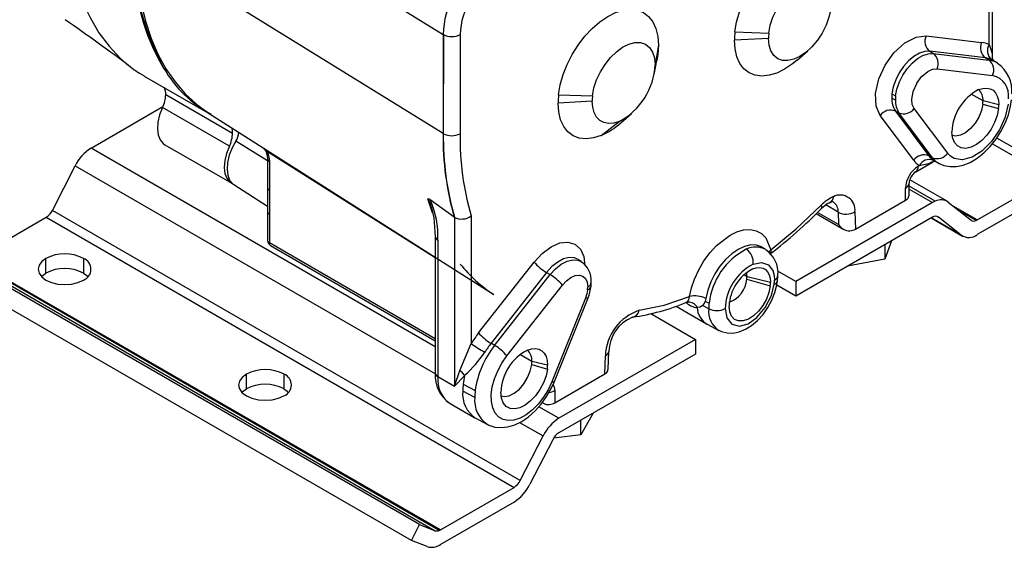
# Model space of a CAD drawing. Header units: inches. Extents: x 0 to 44, y 0 to 34.
# Tile 7 of 26: x 13.6 to 18.8, y 22.4 to 25.1. Entities that reach past the tile are written whole.
import ezdxf

# ---------------------------------------------------------------- set-up
doc = ezdxf.new("R2010")
doc.units = ezdxf.units.IN
doc.header["$LTSCALE"] = 4
doc.header["$MEASUREMENT"] = 0

msp = doc.modelspace()

# ---------------------------------------------------------------- linework, layer by layer
for p, q in [((14.1512, 26.0837), (15.7926, 25.0675)), ((18.6811, 25.0132), (18.6811, 25.6887)), ((18.6994, 24.9425), (18.6994, 25.7091)), ((15.7922, 24.5427), (14.1652, 25.55)), ((15.7926, 25.0675), (15.7922, 24.5427)), ((15.7942, 25.0666), (15.7938, 24.5418)), ((15.8826, 25.0667), (15.8822, 24.5418)), ((17.3363, 25.0802), (17.5156, 25.074)), ((18.3476, 25.0594), (18.6414, 25.0242)), ((16.9314, 25.0104), (16.9137, 24.9063)), ((17.514, 25.0464), (17.3337, 25.0362)), ((17.6649, 24.9308), (17.7216, 24.9804)), ((18.3674, 24.9779), (18.3857, 24.9663)), ((18.6612, 24.9428), (18.3674, 24.9779)), ((18.3857, 24.9663), (18.6795, 24.9312)), ((16.9084, 24.8555), (16.923, 24.9293)), ((18.6795, 24.9312), (18.6612, 24.9428)), ((18.7042, 24.9276), (18.6942, 24.9336)), ((18.7246, 24.9154), (18.7045, 24.9282)), ((14.2111, 24.8471), (14.5647, 24.6429)), ((18.4055, 24.8849), (18.6994, 24.8497)), ((14.3255, 24.7485), (14.679, 24.5444)), ((16.4036, 24.7483), (16.583, 24.742)), ((18.1672, 24.7523), (18.1865, 24.7418)), ((18.6487, 24.7151), (18.5859, 24.7514)), ((16.5813, 24.7144), (16.401, 24.7042)), ((18.1852, 24.7199), (18.1659, 24.7303)), ((18.6477, 24.6986), (18.7308, 24.6746)), ((18.732, 24.6952), (18.6487, 24.7151)), ((13.9303, 24.4655), (14.3109, 24.6852)), ((14.662, 24.4756), (14.3084, 24.6797)), ((14.5551, 24.6491), (16.0616, 23.6912)), ((16.7322, 24.5989), (16.7889, 24.6484)), ((18.2819, 24.4015), (18.1045, 24.6384)), ((18.185, 24.662), (18.2042, 24.652)), ((18.185, 24.662), (18.3623, 24.4251)), ((18.3815, 24.415), (18.2042, 24.652)), ((18.462, 24.4386), (18.2847, 24.6755)), ((16.6293, 24.5328), (16.7244, 24.607)), ((14.3208, 24.4839), (14.6744, 24.2798)), ((14.8647, 24.3979), (14.6966, 24.5033)), ((18.6989, 24.4889), (19.0078, 24.3106)), ((19.0351, 24.3378), (18.7216, 24.5188)), ((15.7515, 23.4141), (13.9303, 24.4655)), ((14.8631, 24.4462), (14.8479, 24.4629)), ((15.7515, 23.8846), (14.8631, 24.4462)), ((14.8647, 24.4081), (14.8647, 24.2562)), ((14.8739, 24.3953), (14.8739, 24.2434)), ((18.2925, 24.3407), (18.3817, 24.3922)), ((18.3815, 24.415), (18.3623, 24.4251)), ((18.3868, 24.4011), (18.3969, 24.3954)), ((18.3966, 24.3949), (18.4177, 24.3839)), ((13.7258, 24.1363), (13.8464, 24.3718)), ((13.8464, 24.3718), (15.7517, 23.2719)), ((18.3113, 24.3726), (18.3054, 24.3693)), ((14.6866, 24.2726), (14.8647, 24.1593)), ((18.2575, 24.2157), (18.2575, 24.28)), ((18.4585, 24.185), (18.2615, 24.2987)), ((18.618, 24.0855), (19.0078, 24.3106)), ((14.8647, 24.2562), (14.8647, 24.1287)), ((14.8739, 24.2434), (14.8739, 24.116)), ((18.2392, 24.1902), (18.2392, 24.2545)), ((18.3962, 24.1849), (18.2575, 24.265)), ((18.2575, 24.2486), (18.381, 24.1773)), ((19.0078, 24.233), (18.618, 24.008)), ((15.7361, 24.1228), (15.712, 24.1977)), ((15.8511, 24.1006), (15.7237, 24.1928)), ((18.381, 24.1773), (17.6583, 23.7601)), ((17.8372, 24.1768), (17.8363, 24.1764)), ((17.974, 24.0371), (18.2392, 24.1902)), ((18.2553, 24.2063), (18.2575, 24.2175)), ((18.4649, 24.1806), (18.5855, 24.0843)), ((16.2007, 22.7076), (13.7258, 24.1363)), ((14.8647, 24.1287), (14.8647, 23.9771)), ((14.8739, 24.116), (14.8739, 23.9643)), ((17.7669, 24.1197), (17.9131, 24.0353)), ((17.8849, 24.0613), (17.7731, 24.1258)), ((17.8828, 24.1267), (17.8167, 24.1649)), ((17.8828, 24.1267), (17.8849, 24.0613)), ((17.9712, 24.1284), (17.974, 24.0371)), ((18.618, 24.0855), (18.4952, 24.1565)), ((18.6121, 24.0826), (18.5237, 24.1336)), ((13.3035, 23.875), (13.6933, 24.1)), ((13.6933, 24.1), (16.1682, 22.6713)), ((15.8527, 24.0996), (15.8511, 24.1006)), ((15.8527, 24.0996), (15.8527, 23.2064)), ((15.9411, 24.1069), (15.9411, 23.4314)), ((18.381, 24.0998), (17.6583, 23.6825)), ((18.3746, 24.0961), (18.5405, 24.0003)), ((18.534, 24.0047), (18.3752, 24.0964)), ((18.4082, 24.104), (18.4135, 24.101)), ((18.534, 24.0047), (18.4135, 24.101)), ((15.7515, 23.4577), (14.8739, 23.9643)), ((15.7515, 23.9988), (15.7515, 23.276)), ((15.7652, 23.9796), (15.7652, 23.2569)), ((18.1652, 23.9752), (18.1302, 23.8784)), ((14.8803, 23.95), (15.7515, 23.4471)), ((17.4989, 23.9291), (17.4807, 23.9406)), ((18.1302, 23.955), (18.1302, 23.8784)), ((15.6685, 22.4743), (13.1936, 23.903)), ((13.2762, 23.8707), (15.7511, 22.442)), ((15.7725, 22.4433), (13.2976, 23.872)), ((15.7784, 22.4462), (13.3035, 23.875)), ((13.6917, 23.8048), (13.6917, 23.8823)), ((13.8904, 23.8823), (13.8904, 23.8048)), ((15.9807, 23.4883), (16.2746, 23.8627)), ((16.5231, 23.8657), (16.5049, 23.8772)), ((18.1302, 23.8784), (17.9323, 23.8407)), ((15.6253, 22.39), (13.1505, 23.8187)), ((16.3401, 23.8076), (16.0462, 23.4332)), ((16.3401, 23.8076), (16.359, 23.7964)), ((17.6583, 23.7601), (17.5627, 23.8153)), ((16.0652, 23.4219), (16.359, 23.7964)), ((16.5751, 23.7351), (16.5764, 23.7568)), ((17.4003, 23.7854), (17.3833, 23.7952)), ((17.3996, 23.7732), (17.5236, 23.7374)), ((17.5246, 23.7556), (17.4003, 23.7854)), ((17.6583, 23.7601), (17.6583, 23.6825)), ((16.1307, 23.3668), (16.4245, 23.7413)), ((16.5572, 23.7167), (16.5581, 23.7313)), ((17.6583, 23.6825), (17.5582, 23.7403)), ((16.5454, 23.6715), (16.368, 23.2298)), ((16.3818, 23.232), (16.5592, 23.6737)), ((17.082, 23.6504), (17.0891, 23.6516)), ((17.0898, 23.6517), (17.0894, 23.6518)), ((17.1821, 23.6701), (17.1789, 23.6564)), ((17.1789, 23.6564), (17.1994, 23.6452)), ((17.0247, 23.629), (17.1861, 23.5359)), ((17.1977, 23.6162), (17.1656, 23.6335)), ((16.8914, 23.5905), (17.1279, 23.454)), ((17.1892, 23.5342), (17.252, 23.5014)), ((17.1279, 23.454), (16.4052, 23.0368)), ((17.1279, 23.454), (17.1279, 23.3764)), ((16.0652, 23.4219), (16.0462, 23.4332)), ((16.6664, 23.2966), (16.6692, 23.3899)), ((16.2622, 23.3374), (16.1994, 23.3737)), ((16.3455, 23.3175), (16.2622, 23.3374)), ((17.1279, 23.3764), (16.4052, 22.9592)), ((16.6481, 23.2717), (16.6509, 23.3663)), ((15.8527, 23.2064), (15.8813, 23.2888)), ((16.2613, 23.3209), (16.3443, 23.2969)), ((16.6646, 23.2886), (16.6663, 23.2985)), ((14.7524, 23.1925), (14.7524, 23.27)), ((14.9511, 23.27), (14.9511, 23.1925)), ((15.7652, 23.2569), (15.8527, 23.2064)), ((15.9067, 23.2617), (15.8527, 23.2064)), ((16.383, 23.1186), (16.6481, 23.2717)), ((15.9603, 23.1468), (15.8969, 23.1809)), ((15.899, 23.2173), (15.9624, 23.1828)), ((16.383, 23.1829), (16.383, 23.1186)), ((15.8295, 23.115), (15.9611, 23.039)), ((16.4052, 23.0368), (16.2993, 23.0979)), ((16.3178, 23.1202), (16.3238, 23.1167)), ((15.965, 23.0369), (16.0277, 23.0041)), ((16.5866, 23.0639), (16.5212, 22.9493)), ((16.5212, 22.9493), (16.5212, 23.0262)), ((16.1974, 23.0146), (16.3213, 22.9431)), ((16.2007, 22.7076), (16.3213, 22.9431)), ((16.3727, 22.9229), (16.2522, 22.6874)), ((16.5212, 22.9493), (16.378, 22.932)), ((15.7784, 22.4462), (16.1682, 22.6713)), ((16.1682, 22.5937), (15.7784, 22.3687)), ((15.6253, 22.39), (15.6685, 22.4743)), ((15.6685, 22.4743), (15.7511, 22.442)), ((15.7079, 22.3576), (15.6253, 22.39))]:
    msp.add_line(p, q)
at = {"flags": 128}
for points in [[(13.7969, 25.7624), (13.8035, 25.6081), (13.82, 25.482), (13.8414, 25.3817), (13.8528, 25.3403), (13.864, 25.3044), (13.8746, 25.2736), (13.8871, 25.2409), (13.9048, 25.1992), (13.9251, 25.1573), (13.9724, 25.0759), (14.0257, 25.0042), (14.0845, 24.9416), (14.1002, 24.9272), (14.1163, 24.9134), (14.1301, 24.9021), (14.1362, 24.8973), (14.1465, 24.8895), (14.1589, 24.8805), (14.1663, 24.8754), (14.1728, 24.8709), (14.1784, 24.8672), (14.187, 24.8617), (14.2114, 24.8475)], [(14.316, 24.8875), (14.2865, 24.9383), (14.2621, 24.9871), (14.2312, 25.0613), (14.2095, 25.1253), (14.1921, 25.1879), (14.1802, 25.2414), (14.1688, 25.3069), (14.1605, 25.3659), (14.1532, 25.4275), (14.1474, 25.4885), (14.1427, 25.5628)], [(14.1652, 25.55), (14.1685, 25.4395), (14.1786, 25.3334), (14.1953, 25.2322), (14.2185, 25.1364), (14.2482, 25.0464), (14.2843, 24.9627), (14.3265, 24.8856), (14.3746, 24.8156), (14.4285, 24.753), (14.4878, 24.6979), (14.5522, 24.6509), (14.5551, 24.6491)], [(17.3363, 25.0802), (17.3453, 25.1327), (17.3607, 25.1865), (17.382, 25.2404), (17.4088, 25.293), (17.4402, 25.3431), (17.4756, 25.3893), (17.5141, 25.4305), (17.5547, 25.4657), (17.5964, 25.494), (17.6382, 25.5148), (17.6789, 25.5274), (17.7177, 25.5316), (17.7535, 25.5273), (17.7855, 25.5145), (17.8128, 25.4937), (17.8348, 25.4652), (17.8509, 25.4299), (17.8607, 25.3886), (17.864, 25.3423)], [(17.5156, 25.074), (17.5235, 25.1158), (17.5376, 25.1587), (17.5575, 25.2009), (17.5822, 25.2407), (17.6108, 25.2767), (17.6422, 25.3072), (17.6751, 25.3312), (17.7083, 25.3477), (17.7403, 25.3559), (17.7699, 25.3556), (17.7959, 25.3468), (17.8173, 25.3299), (17.8332, 25.3054), (17.843, 25.2745), (17.8463, 25.2383)], [(17.8463, 25.2383), (17.8432, 25.199), (17.8337, 25.1575), (17.8183, 25.1155), (17.7977, 25.0745), (17.7725, 25.0361), (17.7438, 25.0018), (17.7126, 24.9728), (17.6802, 24.9504), (17.6478, 24.9354), (17.6166, 24.9283), (17.5879, 24.9295), (17.5627, 24.9388), (17.542, 24.956), (17.5267, 24.9803), (17.5172, 25.0108), (17.514, 25.0464)], [(16.4036, 24.7483), (16.4127, 24.8007), (16.4281, 24.8545), (16.4494, 24.9084), (16.4761, 24.961), (16.5076, 25.0111), (16.543, 25.0573), (16.5815, 25.0985), (16.622, 25.1337), (16.6637, 25.1621), (16.7055, 25.1828), (16.7463, 25.1954), (16.785, 25.1996), (16.8209, 25.1953), (16.8528, 25.1826), (16.8801, 25.1617), (16.9021, 25.1333), (16.9182, 25.098), (16.9281, 25.0566), (16.9314, 25.0104)], [(18.1045, 24.6384), (18.0833, 24.6872), (18.0804, 24.7548), (18.0977, 24.8314), (18.1309, 24.9039), (18.1771, 24.9689), (18.2347, 25.0221), (18.2948, 25.0534), (18.3476, 25.0594)], [(16.583, 24.742), (16.5908, 24.7838), (16.605, 24.8267), (16.6248, 24.8689), (16.6495, 24.9087), (16.6781, 24.9447), (16.7095, 24.9753), (16.7425, 24.9992), (16.7756, 25.0157), (16.8076, 25.0239), (16.8372, 25.0237), (16.8632, 25.0149), (16.8846, 24.9979), (16.9005, 24.9735), (16.9104, 24.9425), (16.9137, 24.9063)], [(16.9314, 25.0104), (16.9282, 24.9611), (16.923, 24.9293)], [(17.6649, 24.9308), (17.6403, 24.9108), (17.5989, 24.8831), (17.5574, 24.8629), (17.5169, 24.8508), (17.4785, 24.8469), (17.443, 24.8516), (17.4114, 24.8645), (17.3843, 24.8854), (17.3626, 24.9139), (17.3467, 24.9491), (17.337, 24.9902), (17.3337, 25.0362)], [(18.6811, 25.0132), (18.698, 24.9658), (18.6977, 24.9424)], [(18.3674, 24.9779), (18.341, 24.9768), (18.3126, 24.9675), (18.2835, 24.9506), (18.2551, 24.9267), (18.2289, 24.8971), (18.2059, 24.8632), (18.1875, 24.8266), (18.1743, 24.789), (18.1672, 24.7523)], [(18.1865, 24.7418), (18.1936, 24.7783), (18.2067, 24.8157), (18.225, 24.8521), (18.2478, 24.8859), (18.274, 24.9153), (18.3022, 24.9391), (18.3311, 24.956), (18.3594, 24.9652), (18.3857, 24.9663)], [(18.7083, 24.9256), (18.701, 24.9351), (18.6994, 24.9428)], [(18.2847, 24.6755), (18.2748, 24.697), (18.2721, 24.7248), (18.2789, 24.7642), (18.2792, 24.7653), (18.2978, 24.8075), (18.2985, 24.8087), (18.3258, 24.8455), (18.3266, 24.8464), (18.3566, 24.8712), (18.3705, 24.8786), (18.3712, 24.8789), (18.3773, 24.8812), (18.3817, 24.8826), (18.3841, 24.8833), (18.4055, 24.8849)], [(18.6255, 24.7752), (18.647, 24.7818), (18.6673, 24.7834), (18.6857, 24.7799), (18.7016, 24.7714), (18.7146, 24.7582), (18.7242, 24.7407), (18.73, 24.7195), (18.732, 24.6952)], [(16.6293, 24.5328), (16.5882, 24.5196), (16.5491, 24.515), (16.5129, 24.519), (16.4805, 24.5315), (16.4529, 24.5522), (16.4306, 24.5807), (16.4143, 24.6161), (16.4044, 24.6577), (16.401, 24.7042)], [(16.7244, 24.607), (16.6955, 24.5981), (16.6682, 24.5959), (16.6435, 24.6007), (16.6221, 24.6121), (16.6047, 24.6298), (16.5919, 24.6533), (16.584, 24.6818), (16.5813, 24.7144)], [(18.4174, 24.3848), (18.4416, 24.374), (18.4745, 24.3676), (18.5088, 24.3682), (18.5444, 24.3757), (18.581, 24.3903), (18.6178, 24.4121), (18.6535, 24.4403), (18.6869, 24.4739), (18.7171, 24.5119), (18.7436, 24.5533), (18.7657, 24.5971), (18.7829, 24.6424), (18.7947, 24.6883), (18.7996, 24.7206)], [(18.7813, 24.6983), (18.766, 24.6309), (18.7658, 24.6304), (18.7642, 24.6259), (18.736, 24.5632), (18.735, 24.5614), (18.6943, 24.5015), (18.693, 24.4999), (18.6447, 24.4516), (18.6432, 24.4504), (18.5918, 24.4181), (18.5903, 24.4175), (18.5406, 24.4043), (18.5393, 24.4042), (18.496, 24.4113), (18.4774, 24.4225), (18.4765, 24.4232), (18.4693, 24.4299), (18.4646, 24.4352), (18.462, 24.4386)], [(18.6477, 24.6986), (18.6404, 24.6643), (18.6263, 24.6295), (18.6065, 24.5968), (18.5825, 24.5687), (18.556, 24.5471), (18.529, 24.5337), (18.5036, 24.5295), (18.4858, 24.5329)], [(14.3084, 24.6797), (14.2933, 24.6416), (14.2842, 24.6037), (14.2815, 24.5681), (14.2853, 24.5363), (14.2954, 24.5101), (14.3114, 24.4905), (14.3208, 24.4839)], [(18.7308, 24.6746), (18.7236, 24.6386), (18.7103, 24.6018), (18.6916, 24.5662), (18.6684, 24.5336), (18.6421, 24.5058), (18.6139, 24.4843), (18.5855, 24.4701), (18.5582, 24.4642), (18.5337, 24.4667), (18.513, 24.4775), (18.4975, 24.4961), (18.4878, 24.5215), (18.4845, 24.5523)], [(14.6966, 24.5033), (14.6763, 24.4666), (14.6613, 24.4284), (14.6522, 24.3905), (14.6496, 24.3549), (14.6535, 24.3231), (14.6637, 24.2969), (14.6799, 24.2775), (14.6866, 24.2726)], [(14.662, 24.4756), (14.6469, 24.4375), (14.6378, 24.3996), (14.635, 24.364), (14.6388, 24.3322), (14.649, 24.306), (14.665, 24.2864), (14.6813, 24.2764)], [(14.8631, 24.4462), (14.8607, 24.4459), (14.8588, 24.4458), (14.8575, 24.446), (14.8566, 24.4465), (14.8564, 24.4469)], [(14.8564, 24.4468), (14.8626, 24.4268), (14.8647, 24.4081)], [(14.8631, 24.4462), (14.8712, 24.42), (14.8739, 24.3953)], [(18.3805, 24.3934), (18.3608, 24.3817), (18.3113, 24.3726)], [(15.729, 24.1577), (15.743, 24.0966), (15.7515, 23.9988)], [(17.5259, 23.9282), (17.6608, 24.0389), (17.7921, 24.1631)], [(17.7921, 24.1631), (17.7943, 24.156), (17.7947, 24.1502), (17.7933, 24.1458), (17.7924, 24.1446)], [(17.0963, 23.6802), (17.1066, 23.7263), (17.1225, 23.7731), (17.1448, 23.8218), (17.1727, 23.8691), (17.2048, 23.9128), (17.2398, 23.9509), (17.3111, 24.0058), (17.3472, 24.0232), (17.3824, 24.0332), (17.4173, 24.0355), (17.4495, 24.0289), (17.4773, 24.0138), (17.4996, 23.9909), (17.5259, 23.9282)], [(16.2746, 23.8627), (16.3165, 23.9082), (16.3635, 23.9434), (16.4106, 23.9641), (16.4531, 23.9687), (16.4897, 23.9582), (16.5189, 23.9318), (16.5372, 23.8917), (16.5431, 23.8427)], [(17.4803, 23.9409), (17.477, 23.9428), (17.4505, 23.9524), (17.4204, 23.9534), (17.3877, 23.9459), (17.3537, 23.9302), (17.3198, 23.9067), (17.2871, 23.8765), (17.2569, 23.8406), (17.2305, 23.8005), (17.2087, 23.7576), (17.1923, 23.7136), (17.1821, 23.6701)], [(17.5259, 23.9282), (17.5184, 23.921), (17.5145, 23.9157)], [(17.5259, 23.9282), (17.5262, 23.9172), (17.5225, 23.9089)], [(13.6917, 23.8823), (13.6694, 23.8655), (13.6554, 23.846), (13.6506, 23.825), (13.6554, 23.804), (13.6694, 23.7844), (13.6917, 23.7676), (13.7208, 23.7547), (13.7547, 23.7466), (13.7911, 23.7439), (13.8275, 23.7466), (13.8613, 23.7547), (13.8904, 23.7676)], [(16.5044, 23.8775), (16.4871, 23.885), (16.46, 23.887), (16.4301, 23.8796), (16.399, 23.8633), (16.3684, 23.8388), (16.3401, 23.8076)], [(16.359, 23.7964), (16.3873, 23.8274), (16.4177, 23.8518), (16.4486, 23.8681), (16.4784, 23.8754), (16.5054, 23.8734), (16.5232, 23.8656)], [(17.4332, 23.852), (17.4773, 23.8607), (17.5135, 23.8481), (17.5378, 23.8143), (17.5379, 23.814), (17.5388, 23.8114), (17.5436, 23.7925), (17.5455, 23.7677)], [(13.6677, 23.7862), (13.6694, 23.788), (13.6917, 23.8048)], [(13.8904, 23.8048), (13.9079, 23.7925), (13.9145, 23.7862)], [(17.4003, 23.7854), (17.3991, 23.7997), (17.3974, 23.8071)], [(17.4303, 23.8265), (17.4493, 23.8324), (17.4673, 23.8338), (17.4836, 23.8307), (17.4977, 23.8232), (17.5092, 23.8115), (17.5177, 23.796), (17.5229, 23.7772), (17.5246, 23.7556)], [(16.4245, 23.7413), (16.4458, 23.7642), (16.4687, 23.7814), (16.4918, 23.7916), (16.5133, 23.794), (16.5318, 23.7886), (16.546, 23.7756), (16.555, 23.7561), (16.5581, 23.7313)], [(17.2517, 23.5027), (17.2655, 23.4953), (17.2956, 23.488), (17.3267, 23.4876), (17.3587, 23.4941), (17.3915, 23.5074), (17.4245, 23.5277), (17.4562, 23.5545), (17.4852, 23.5864), (17.5105, 23.6223), (17.5317, 23.661), (17.548, 23.7016), (17.5588, 23.743), (17.5621, 23.7645)], [(17.5621, 23.7645), (17.5637, 23.7868), (17.5638, 23.7932)], [(16.5572, 23.7167), (16.553, 23.6944), (16.5454, 23.6715)], [(17.2845, 23.6171), (17.293, 23.5686), (17.3196, 23.5345), (17.3605, 23.524), (17.4059, 23.5368), (17.4526, 23.5698), (17.4971, 23.6227), (17.5295, 23.6861), (17.5442, 23.746)], [(17.5236, 23.7374), (17.5164, 23.7028), (17.5029, 23.6676), (17.484, 23.6338), (17.4608, 23.6038), (17.4347, 23.5792), (17.4074, 23.5617), (17.3806, 23.5523), (17.3559, 23.5517), (17.3349, 23.5598), (17.3189, 23.5761), (17.3088, 23.5997), (17.3054, 23.6291)], [(16.5592, 23.6737), (16.5589, 23.6731), (16.5563, 23.6716), (16.5518, 23.6711), (16.5454, 23.6715)], [(16.83, 23.6077), (16.9614, 23.6351), (17.0963, 23.6802)], [(17.1789, 23.6564), (17.1733, 23.6435), (17.1656, 23.6335)], [(17.1656, 23.6335), (17.152, 23.625), (17.1359, 23.6227)], [(17.1359, 23.6227), (17.1361, 23.6222), (17.1362, 23.6218)], [(15.8813, 23.2888), (15.9099, 23.3562), (15.9411, 23.4314)], [(16.239, 23.3975), (16.2605, 23.4041), (16.2808, 23.4057), (16.2992, 23.4022), (16.3152, 23.3937), (16.3281, 23.3805), (16.3377, 23.363), (16.3435, 23.3418), (16.3455, 23.3175)], [(16.368, 23.2298), (16.3484, 23.1879), (16.3241, 23.1481), (16.296, 23.112), (16.2652, 23.0808), (16.2327, 23.0557), (16.1998, 23.0375), (16.1676, 23.0269), (16.1373, 23.0244), (16.11, 23.03), (16.0867, 23.0434), (16.0682, 23.0643), (16.0553, 23.0918), (16.0483, 23.125), (16.0476, 23.1626), (16.0531, 23.2033), (16.0647, 23.2456), (16.082, 23.288), (16.1042, 23.3289), (16.1307, 23.3668)], [(15.9066, 23.264), (15.8952, 23.2774), (15.8813, 23.2888)], [(16.3443, 23.2969), (16.3371, 23.2609), (16.3238, 23.2241), (16.3051, 23.1885), (16.2819, 23.1559), (16.2556, 23.1281), (16.2274, 23.1066), (16.199, 23.0924), (16.1718, 23.0865), (16.1472, 23.089), (16.1266, 23.0998), (16.111, 23.1184), (16.1013, 23.1438), (16.098, 23.1746)], [(16.0993, 23.1552), (16.1171, 23.1518), (16.1425, 23.156), (16.1695, 23.1694), (16.196, 23.191), (16.22, 23.2192), (16.2398, 23.2518), (16.2539, 23.2866), (16.2613, 23.3209)], [(14.7524, 23.27), (14.7301, 23.2532), (14.716, 23.2337), (14.7113, 23.2127), (14.716, 23.1917), (14.7301, 23.1721), (14.7524, 23.1553), (14.7815, 23.1424), (14.8154, 23.1343), (14.8518, 23.1316), (14.8881, 23.1343), (14.922, 23.1424), (14.9511, 23.1553)], [(16.0264, 23.0058), (16.0351, 23.0005), (16.0671, 22.9903), (16.1007, 22.9873), (16.1357, 22.9912), (16.1718, 23.0021), (16.2087, 23.0201), (16.2451, 23.0451), (16.2798, 23.076), (16.3118, 23.1118), (16.3403, 23.1516), (16.3647, 23.1943), (16.3818, 23.232)], [(16.368, 23.2298), (16.3744, 23.2294), (16.379, 23.2299), (16.3815, 23.2314), (16.3818, 23.232)], [(14.7284, 23.1739), (14.7301, 23.1757), (14.7524, 23.1925)], [(14.9511, 23.1925), (14.9686, 23.1802), (14.9752, 23.1739)], [(16.3737, 23.2141), (16.3792, 23.2064), (16.383, 23.1829)]]:
    msp.add_lwpolyline(points, dxfattribs=at)
for centre, radius, start, end in [((15.4859, 25.532), 1.3357, 178.8722, 208.8529), ((16.2371, 25.055), 0.4446, 150.2353, 178.381), ((16.2489, 25.0547), 0.3666, 147.1255, 178.1169), ((7.8898, 16.5991), 10.3864, 53.00636, 55.35464), ((15.8225, 25.1157), 0.0566, 238.2348, 240.0211), ((15.8383, 25.1505), 0.0948, 242.2767, 297.8673), ((17.7245, 25.0355), 0.3908, 173.4188, 179.8917), ((17.7589, 25.0459), 0.2449, 173.4188, 179.8917), ((18.4091, 25.0312), 0.0677, 155.4161, 231.9446), ((18.703, 24.9961), 0.0677, 155.4161, 231.9446), ((18.6263, 24.8929), 0.1322, 65.5029, 83.4321), ((18.7318, 24.9807), 0.0602, 147.3334, 231.4071), ((18.344, 24.913), 0.0677, 335.416, 51.9447), ((16.5623, 24.919), 0.3516, 297.4587, 357.9227), ((18.6487, 24.8336), 0.1099, 65.5029, 83.4321), ((18.6378, 24.8779), 0.0677, 335.416, 51.9447), ((18.668, 24.8259), 0.1059, 57.6934, 83.7365), ((18.623, 24.7671), 0.1788, 355.3329, 54.9512), ((14.8472, 25.1881), 0.6104, 209.5077, 242.6239), ((18.676, 24.744), 0.1083, 350.9828, 77.5253), ((14.1609, 24.7528), 0.1647, 333.6544, 358.4996), ((14.248, 24.751), 0.0775, 358.1598, 26.6164), ((16.7918, 24.7035), 0.3908, 173.4188, 179.8917), ((16.8262, 24.714), 0.2449, 173.4188, 179.8917), ((18.3617, 24.7299), 0.1958, 173.4187, 179.892), ((18.38, 24.7195), 0.1949, 173.4188, 179.8917), ((18.7462, 24.5428), 0.2619, 117.4587, 177.9227), ((18.574, 24.721), 0.0749, 355.5027, 46.4181), ((18.2792, 24.7252), 0.1135, 177.4507, 213.8399), ((18.298, 24.7148), 0.1129, 177.4507, 213.8398), ((18.5023, 24.7154), 0.1464, 353.4188, 359.8917), ((18.5496, 24.6955), 0.1824, 353.4188, 359.8917), ((18.1597, 24.5992), 0.0677, 68.0599, 144.5822), ((18.2295, 24.7148), 0.0677, 248.0599, 324.5822), ((16.4736, 24.8884), 0.3882, 293.6453, 311.7691), ((14.5144, 24.5487), 0.1647, 333.6544, 358.4996), ((14.592, 24.5456), 0.0871, 359.192, 18.3461), ((14.6301, 24.5504), 0.0815, 324.7146, 359.3982), ((15.8225, 24.5915), 0.0574, 238.2477, 240.0104), ((17.3571, 24.5261), 1.5649, 179.3923, 195.7781), ((17.3586, 24.5252), 1.5649, 179.392, 195.782), ((15.838, 24.6272), 0.0961, 242.6323, 297.3677), ((17.3944, 24.5252), 1.5123, 179.3714, 196.0559), ((14.0526, 24.2714), 0.2293, 122.2119, 154.0516), ((14.81, 24.4295), 0.0495, 20.2998, 45.8556), ((18.337, 24.3623), 0.0677, 68.0599, 144.5822), ((18.4068, 24.4778), 0.0677, 248.0599, 324.5822), ((14.8796, 24.4091), 0.015, 184.0012, 247.2665), ((18.3881, 24.4802), 0.1322, 216.5586, 234.4862), ((18.3648, 24.345), 0.0603, 68.598, 152.6651), ((18.4506, 24.4905), 0.1099, 216.5586, 234.4862), ((18.3919, 24.3732), 0.0215, 65.8035, 119.5184), ((18.4673, 24.478), 0.1064, 216.3065, 241.9515), ((18.3829, 24.248), 0.1439, 122.5649, 177.4351), ((18.3387, 24.2736), 0.0814, 124.5197, 175.4827), ((18.2741, 24.3662), 0.0314, 305.7217, 5.6183), ((18.2261, 24.2832), 0.0316, 294.462, 353.3093), ((14.8803, 24.2577), 0.0157, 185.6948, 245.6253), ((15.7126, 24.1827), 0.015, 42.2565, 92.0512), ((15.6358, 24.1421), 0.0944, 9.7362, 36.1053), ((15.296, 23.9988), 0.4697, 357.6596, 24.4022), ((17.9401, 24.0221), 0.2044, 113.9506, 136.3737), ((17.8985, 24.044), 0.1462, 114.9116, 136.528), ((17.8518, 24.1522), 0.0287, 79.6508, 121.3357), ((17.8206, 24.2093), 0.0366, 297.1186, 359.2511), ((17.8932, 24.1389), 0.0787, 352.3332, 117.2995), ((17.8222, 24.1306), 0.0607, 356.2974, 54.9726), ((18.2214, 24.2241), 0.0384, 297.6449, 332.3489), ((18.4468, 24.064), 0.1311, 112.6903, 120.1308), ((18.427, 24.1258), 0.0666, 55.2979, 117.5284), ((13.646, 24.1751), 0.0888, 302.2119, 334.0516), ((14.8796, 24.1298), 0.015, 184.0411, 247.2625), ((15.9974, 25.9065), 2.5151, 307.3681, 315.5335), ((17.9254, 24.2097), 0.0933, 242.866, 299.4233), ((15.8908, 24.1756), 0.0851, 243.3314, 306.1703), ((18.3981, 24.0769), 0.0286, 57.5599, 126.8855), ((18.6002, 24.1055), 0.0258, 235.2979, 297.5284), ((18.5925, 24.1294), 0.0507, 292.6903, 300.1308), ((17.9443, 24.0969), 0.0693, 210.9168, 270.346), ((14.896, 23.9771), 0.0313, 180, 240.0027), ((14.8803, 23.9786), 0.0157, 185.6948, 245.6253), ((14.8887, 23.9624), 0.015, 172.7442, 235.9436), ((15.7739, 24.0003), 0.0224, 183.7714, 247.2895), ((18.5737, 24.067), 0.0739, 237.5599, 306.8855), ((13.7911, 23.6906), 0.216, 62.6097, 117.3903), ((17.5692, 23.6006), 0.3725, 117.6036, 173.1291), ((17.4462, 23.8338), 0.1088, 61.0618, 117.0829), ((17.3468, 23.8598), 0.0867, 354.8766, 54.9147), ((17.4183, 23.8065), 0.1461, 354.7913, 56.3524), ((13.8687, 23.825), 0.0613, 290.7834, 69.2166), ((16.47, 24.0284), 0.2562, 220.2958, 239.5266), ((16.4586, 23.7655), 0.1181, 355.7661, 57.1595), ((13.7911, 23.613), 0.216, 62.6097, 117.3903), ((16.4537, 24.3036), 0.7271, 218.384, 237.3709), ((17.5605, 23.607), 0.2761, 117.4587, 177.9227), ((17.5372, 23.6207), 0.2319, 117.4587, 177.9227), ((16.2291, 23.5756), 0.2562, 40.2958, 59.5266), ((16.5464, 23.759), 0.0301, 292.8777, 355.8196), ((17.2544, 23.7862), 0.1457, 291.0715, 354.895), ((17.2924, 23.7856), 0.1079, 353.4188, 359.8917), ((17.3631, 23.756), 0.1615, 353.4188, 359.8917), ((17.3532, 23.7681), 0.1923, 353.4188, 359.8917), ((17.5376, 23.7704), 0.0253, 285.2744, 346.5061), ((17.5338, 23.7954), 0.0301, 292.8778, 355.818), ((16.5505, 23.7411), 0.0253, 285.3011, 346.2766), ((16.341, 23.763), 0.2358, 337.7477, 353.2198), ((16.611, 24.7975), 1.2399, 278.5208, 292.2772), ((17.1526, 23.7363), 0.1156, 230.7912, 261.8354), ((17.0572, 23.6814), 0.0391, 307.4686, 358.2407), ((17.0935, 23.605), 0.0459, 22.5591, 95.7231), ((17.1261, 23.5639), 0.1201, 62.1896, 104.4045), ((16.9141, 23.3582), 0.2633, 108.631, 178.2317), ((16.785, 23.616), 0.0458, 283.2117, 349.5208), ((17.2455, 23.6281), 0.1095, 183.2642, 239.0782), ((17.3162, 23.6019), 0.1194, 173.1488, 237.1479), ((17.4551, 23.6157), 0.2574, 173.4188, 179.8917), ((17.2403, 23.7028), 0.0965, 243.854, 297.3007), ((16.8697, 23.3853), 0.2005, 111.9539, 178.6813), ((16.4738, 23.1018), 0.6265, 141.9099, 148.2543), ((16.1761, 23.6539), 0.2562, 220.2958, 239.5266), ((15.4889, 23.7369), 0.631, 311.4493, 326.1982), ((16.5784, 24.3618), 1.1277, 235.5875, 239.9236), ((16.4492, 23.1152), 0.4915, 141.3822, 172.0901), ((16.4561, 23.1119), 0.5208, 141.9099, 148.2543), ((15.9353, 23.2011), 0.2562, 40.2958, 59.5266), ((16.3597, 23.1651), 0.2619, 117.4587, 177.9227), ((16.1875, 23.3433), 0.0749, 355.5027, 46.4181), ((16.6396, 23.394), 0.0299, 292.2758, 351.899), ((16.1158, 23.3377), 0.1464, 353.4188, 359.8917), ((14.8518, 23.0783), 0.216, 62.6097, 117.3903), ((16.1631, 23.3178), 0.1824, 353.4188, 359.8917), ((14.9293, 23.2127), 0.0613, 290.7834, 69.2166), ((15.9218, 23.26), 0.1711, 174.625, 236.6673), ((15.775, 23.2784), 0.0236, 185.6948, 245.6253), ((15.9153, 23.2393), 0.1511, 173.3174, 235.3704), ((16.2865, 23.1726), 0.3901, 166.8048, 173.4154), ((15.9043, 23.2627), 0.00258, 336.7357, 29.8877), ((14.8518, 23.0007), 0.216, 62.6097, 117.3903), ((16.0495, 23.165), 0.1535, 174.0278, 236.5684), ((16.2199, 23.1803), 0.3231, 173.4189, 179.8917), ((16.2802, 23.1462), 0.3199, 173.4188, 179.8917), ((16.3431, 23.2557), 0.0829, 277.0866, 298.7277), ((16.112, 23.1311), 0.1525, 174.0834, 235.9125), ((16.3494, 23.151), 0.0421, 233.1361, 277.6199), ((16.3437, 23.1899), 0.0814, 277.9773, 298.8888), ((16.5275, 22.8427), 0.2293, 122.2119, 154.0516), ((16.4525, 22.8841), 0.0888, 122.2119, 154.0516), ((16.1209, 22.7464), 0.0888, 302.2119, 334.0516), ((16.046, 22.7877), 0.2293, 302.2119, 334.0516), ((15.7601, 22.4691), 0.0286, 251.6571, 295.5832), ((15.7529, 22.4901), 0.0507, 292.6903, 300.1308), ((15.7315, 22.4371), 0.0829, 253.4402, 304.4037)]:
    msp.add_arc(centre, radius, start, end)
for centre, start_param, end_param in [((17.9298, 24.0626), 4.95331, 5.497178), ((16.6039, 23.2972), 5.497178, 6.041046)]:
    msp.add_ellipse(centre, major_axis=(0.0625, 0), ratio=0.577287, start_param=start_param, end_param=end_param)

doc.saveas('drawing.dxf')
